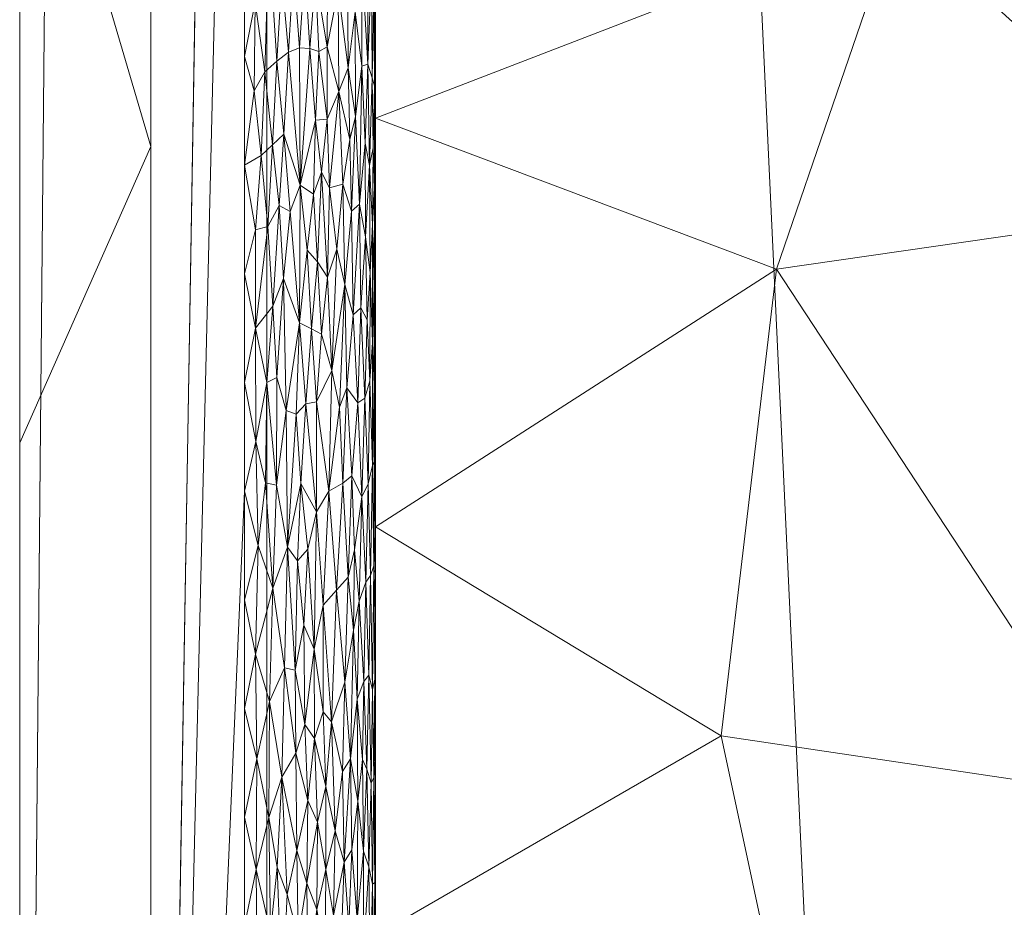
# Model space of a CAD drawing. Header units: millimetres. Extents: x -300 to 300, y 0 to 450.
# Tile 42 of 256: x -300 to -285, y 252 to 265. Entities that reach past the tile are written whole.
import ezdxf

# ---------------------------------------------------------------- set-up
doc = ezdxf.new("R2010")
doc.units = ezdxf.units.MM
doc.layers.add('A-GENM', color=13, linetype='Continuous')

# ---------------------------------------------------------------- blocks, each defined once
blk = doc.blocks.new('MODEL_CCAS0420-1080410R0 - MODEL_CCAS0420-1080410R0-453240-Preview')
at = {"layer": 'A-GENM', "lineweight": 9}
mesh = blk.add_polyface(dxfattribs=at)
corners = [(-296.159, -20, -110), (-295.657, -15.55, -110), (-294.177, -11.323, -110), (-291.793, -7.531, -110), (-288.625, -4.364, -110), (-284.831, -1.981, -110), (-280.602, -0.502, -110), (-276.147, 0, -110), (276.147, 0, -110), (280.596, -0.501, -110), (284.825, -1.978, -110), (288.619, -4.359, -110), (291.788, -7.525, -110), (294.174, -11.316, -110), (295.656, -15.545, -110), (296.159, -20, -110), (296.159, -426.171, -110), (295.658, -430.617, -110), (294.182, -434.842, -110), (291.802, -438.632, -110), (288.638, -441.797, -110), (284.848, -444.179, -110), (280.622, -445.657, -110), (276.171, -446.159, -110), (-276.171, -446.159, -110), (-280.617, -445.658, -110), (-284.842, -444.182, -110), (-288.632, -441.802, -110), (-291.797, -438.638, -110), (-294.179, -434.848, -110), (-295.657, -430.622, -110), (-296.159, -426.171, -110)]
mesh.append_faces([[corners[k] for k in face] for face in [(15, 12, 13, 14)]], dxfattribs={"vtx0": -1})
mesh.append_faces([[corners[k] for k in face] for face in [(16, 8, 15)]], dxfattribs={"vtx0": -1, "vtx1": -1})
mesh.append_faces([[corners[k] for k in face] for face in [(24, 31, 7, 8)]], dxfattribs={"vtx0": -1, "vtx1": -1, "vtx3": -1})
mesh.append_faces([[corners[k] for k in face] for face in [(31, 24, 25, 30), (18, 21, 22, 17), (17, 22, 23, 16)]], dxfattribs={"vtx0": -1, "vtx2": -1})
mesh.append_faces([[corners[k] for k in face] for face in [(0, 3, 4, 5), (0, 5, 6, 7)]], dxfattribs={"vtx0": -1, "vtx3": -1})
mesh.append_faces([[corners[k] for k in face] for face in [(28, 29, 27)]], dxfattribs={"vtx1": -1})
mesh.append_faces([[corners[k] for k in face] for face in [(25, 26, 30), (11, 12, 15, 10), (9, 10, 15, 8), (31, 0, 7)]], dxfattribs={"vtx1": -1, "vtx2": -1})
mesh.append_faces([[corners[k] for k in face] for face in [(23, 24, 8, 16)]], dxfattribs={"vtx1": -1, "vtx2": -1, "vtx3": -1})
mesh.append_faces([[corners[k] for k in face] for face in [(26, 27, 29, 30)]], dxfattribs={"vtx1": -1, "vtx3": -1})
mesh.append_faces([[corners[k] for k in face] for face in [(19, 20, 21, 18)]], dxfattribs={"vtx2": -1})
mesh.append_faces([[corners[k] for k in face] for face in [(0, 1, 2, 3)]], dxfattribs={"vtx3": -1})
mesh = blk.add_polyface(dxfattribs=at)
corners = [(-279.918, -2), (-292.651, -7.27), (-297.929, -20), (-297.929, -224.97), (-297.929, -429.94), (-292.661, -442.661), (-279.94, -447.929), (0, -447.929), (279.94, -447.929), (292.661, -442.661), (297.929, -429.94), (297.929, -224.97), (297.929, -20), (292.651, -7.27), (279.918, -2), (0, -2), (0, -3.5), (13.257, -3.5), (26.515, -3.5), (39.772, -3.5), (53.029, -3.5), (66.287, -3.5), (79.544, -3.5), (92.801, -3.5), (106.059, -3.5), (119.316, -3.5), (132.573, -3.5), (145.831, -3.5), (159.088, -3.5), (172.345, -3.5), (185.603, -3.5), (198.86, -3.5), (212.117, -3.5), (225.375, -3.5), (238.632, -3.5), (251.889, -3.5), (265.147, -3.5), (278.404, -3.5), (291.028, -7.487), (296.497, -19.511), (296.5, -32.769), (296.5, -46.026), (296.5, -59.283), (296.5, -72.541), (296.5, -85.798), (296.5, -99.055), (296.5, -112.313), (296.5, -125.57), (296.5, -138.827), (296.5, -152.085), (296.5, -165.342), (296.5, -178.599), (296.5, -191.857), (296.5, -205.114), (296.5, -218.371), (296.5, -231.629), (296.5, -244.886), (296.5, -258.143), (296.499, -271.401), (296.499, -284.658), (296.499, -297.915), (296.499, -311.173), (296.499, -324.43), (296.499, -337.687), (296.5, -350.945), (296.5, -364.202), (296.5, -377.459), (296.5, -390.717), (296.5, -403.974), (296.5, -417.231), (296.497, -430.489), (291.028, -442.513), (278.404, -446.5), (265.147, -446.5), (251.889, -446.5), (238.632, -446.5), (225.375, -446.5), (212.117, -446.5), (198.86, -446.5), (185.603, -446.5), (172.345, -446.5), (159.088, -446.5), (145.831, -446.5), (132.573, -446.5), (119.316, -446.5), (106.059, -446.5), (92.801, -446.5), (79.544, -446.5), (66.287, -446.5), (53.029, -446.5), (39.772, -446.5), (26.515, -446.5), (13.257, -446.5), (0, -446.5), (-12.926, -446.5), (-25.852, -446.5), (-38.777, -446.5), (-51.703, -446.5), (-64.629, -446.5), (-77.555, -446.5), (-90.48, -446.5), (-103.406, -446.5), (-116.332, -446.5), (-129.258, -446.5), (-142.183, -446.5), (-155.109, -446.5), (-168.035, -446.5), (-180.961, -446.5), (-193.887, -446.5), (-206.812, -446.5), (-219.738, -446.5), (-232.664, -446.5), (-245.59, -446.5), (-258.515, -446.5), (-271.441, -446.5), (-284.356, -445.968), (-294.544, -438.124), (-296.5, -425.35), (-296.5, -412.424), (-296.5, -399.498), (-296.5, -386.572), (-296.5, -373.646), (-296.5, -360.721), (-296.5, -347.795), (-296.499, -334.869), (-296.499, -321.943), (-296.499, -309.018), (-296.499, -296.092), (-296.499, -283.166), (-296.499, -270.24), (-296.5, -257.315), (-296.5, -244.389), (-296.5, -231.463), (-296.5, -218.537), (-296.5, -205.611), (-296.5, -192.686), (-296.5, -179.76), (-296.5, -166.834), (-296.5, -153.908), (-296.5, -140.983), (-296.5, -128.057), (-296.5, -115.131), (-296.5, -102.205), (-296.5, -89.28), (-296.5, -76.354), (-296.5, -63.428), (-296.5, -50.502), (-296.5, -37.576), (-296.5, -24.651), (-294.544, -11.876), (-284.356, -4.032), (-271.441, -3.5), (-258.515, -3.5), (-245.59, -3.5), (-232.664, -3.5), (-219.738, -3.5), (-206.812, -3.5), (-193.887, -3.5), (-180.961, -3.5), (-168.035, -3.5), (-155.109, -3.5), (-142.183, -3.5), (-129.258, -3.5), (-116.332, -3.5), (-103.406, -3.5), (-90.48, -3.5), (-77.555, -3.5), (-64.629, -3.5), (-51.703, -3.5), (-38.777, -3.5), (-25.852, -3.5), (-12.926, -3.5), (-294.538, -438.129), (-294.547, -438.108)]
mesh.append_faces([[corners[k] for k in face] for face in [(116, 172, 173)]])
mesh.append_faces([[corners[k] for k in face] for face in [(118, 4, 117), (6, 115, 5), (115, 6, 114), (7, 104, 6), (1, 150, 0), (151, 0, 150)]], dxfattribs={"vtx0": -1, "vtx1": -1})
mesh.append_faces([[corners[k] for k in face] for face in [(4, 124, 125), (7, 99, 100), (2, 148, 149), (149, 1, 2), (2, 141, 142), (0, 151, 152), (0, 160, 161, 15), (15, 165, 166), (15, 170, 171), (8, 81, 82, 7), (8, 72, 73), (11, 61, 62, 10), (12, 46, 47, 11), (38, 13, 14, 37), (13, 38, 39, 12)]], dxfattribs={"vtx0": -1, "vtx2": -1})
mesh.append_faces([[corners[k] for k in face] for face in [(4, 118, 119, 120), (4, 120, 121, 122), (3, 128, 129, 130), (3, 130, 131, 132), (3, 138, 139, 140), (0, 154, 155, 156), (0, 156, 157, 158), (15, 161, 162, 163), (15, 163, 164, 165), (8, 73, 74, 75), (7, 86, 87, 88), (7, 83, 84, 85), (10, 68, 69, 70), (11, 55, 56, 57), (14, 28, 29, 30), (14, 32, 33, 34), (15, 19, 20, 21), (12, 44, 45, 46), (11, 49, 50, 51), (11, 47, 48, 49), (12, 39, 40, 41)]], dxfattribs={"vtx0": -1, "vtx3": -1})
mesh.append_faces([[corners[k] for k in face] for face in [(123, 124, 4, 122), (127, 128, 3, 126), (113, 114, 6, 112), (111, 112, 6, 110), (109, 110, 6, 108), (107, 108, 6, 106), (96, 97, 7, 95), (105, 106, 6, 104), (103, 104, 7, 102), (101, 102, 7, 100), (98, 99, 7, 97), (94, 95, 7, 93), (135, 136, 3, 134), (137, 138, 3, 136), (133, 134, 3, 132), (145, 146, 2, 144), (147, 148, 2, 146), (143, 144, 2, 142), (149, 150, 1), (153, 154, 0, 152), (159, 160, 0, 158), (169, 170, 15, 168), (167, 168, 15, 166), (78, 79, 8, 77), (80, 81, 8, 79), (76, 77, 8, 75), (91, 92, 7, 90), (89, 90, 7, 88), (85, 86, 7), (82, 83, 7), (67, 68, 10, 66), (65, 66, 10, 64), (60, 61, 11, 59), (58, 59, 11, 57), (63, 64, 10, 62), (54, 55, 11, 53), (26, 27, 15, 25), (31, 32, 14, 30), (16, 17, 15, 171), (18, 19, 15, 17), (24, 25, 15, 23), (22, 23, 15, 21), (34, 35, 14), (52, 53, 11, 51), (36, 37, 14, 35), (42, 43, 12, 41), (43, 44, 12), (92, 93, 7)]], dxfattribs={"vtx1": -1, "vtx2": -1})
mesh.append_faces([[corners[k] for k in face] for face in [(3, 4, 125, 126), (2, 3, 140, 141), (71, 72, 8, 9), (70, 71, 9, 10), (27, 28, 14, 15)]], dxfattribs={"vtx1": -1, "vtx3": -1})
mesh.append_faces([[corners[k] for k in face] for face in [(4, 173, 117), (115, 172, 5)]], dxfattribs={"vtx2": -1})
mesh = blk.add_polyface(dxfattribs=at)
corners = [(299.928, -429.94, -2.07), (298.043, -428.055, -56.035), (296.159, -426.171, -110), (296.159, -20, -110), (298.043, -20, -56.035), (299.928, -20, -2.07), (299.928, -224.97, -2.07)]
mesh.append_faces([[corners[k] for k in face] for face in [(6, 1, 2, 3)]], dxfattribs={"vtx0": -1, "vtx3": -1})
mesh.append_faces([[corners[k] for k in face] for face in [(3, 4, 6)]], dxfattribs={"vtx1": -1, "vtx2": -1})
mesh.append_faces([[corners[k] for k in face] for face in [(4, 5, 6), (6, 0, 1)]], dxfattribs={"vtx2": -1})
mesh = blk.add_polyface(dxfattribs=at)
corners = [(299.928, -429.94, -2.07), (299.928, -224.97, -2.07), (299.928, -20, -2.07), (299.368, -20, -0.611), (297.929, -20), (297.929, -224.97), (297.929, -429.94), (299.368, -429.94, -0.611), (299.928, -134.534, -2.07), (297.929, -122.485), (297.929, -77.267), (297.929, -173.727), (299.928, -77.267, -2.07), (299.928, -105.901, -2.07), (299.928, -179.752, -2.07), (299.928, -120.217, -2.07), (299.928, -315.406, -2.07), (297.929, -327.455), (297.929, -276.212), (297.929, -250.591), (299.928, -372.673, -2.07), (299.928, -270.188, -2.07), (299.928, -344.039, -2.07), (297.929, -378.697), (297.929, -353.076), (297.929, -48.634), (299.928, -48.634, -2.07), (299.928, -62.95, -2.07), (299.928, -401.306, -2.07), (297.929, -404.319), (297.929, -391.508), (297.929, -34.317), (299.928, -415.623, -2.07), (299.928, -34.317, -2.07), (297.929, -415.623), (299.928, -202.361, -2.07), (297.929, -199.349), (297.929, -186.538), (297.929, -148.106), (297.929, -301.834), (299.928, -157.143, -2.07), (299.928, -292.797, -2.07), (297.929, -99.876), (299.928, -247.579, -2.07), (297.929, -237.781), (299.928, -258.883, -2.07), (299.928, -329.722, -2.07), (299.928, -358.356, -2.07), (297.929, -62.95), (299.928, -386.99, -2.07), (297.929, -212.159), (297.929, -135.296), (297.929, -314.644), (297.929, -160.917), (297.929, -289.023), (299.928, -91.584, -2.07), (297.929, -263.402), (297.929, -340.266), (297.929, -365.887)]
mesh.append_faces([[corners[k] for k in face] for face in [(35, 50, 1), (45, 56, 21), (41, 39, 16)]], dxfattribs={"vtx0": -1, "vtx1": -1})
mesh.append_faces([[corners[k] for k in face] for face in [(31, 33, 3), (32, 34, 7)]], dxfattribs={"vtx0": -1, "vtx1": -1, "vtx2": -1})
mesh.append_faces([[corners[k] for k in face] for face in [(18, 41, 21, 56), (14, 11, 37, 35), (28, 30, 29, 32), (32, 29, 34), (40, 53, 11, 14), (30, 28, 49)]], dxfattribs={"vtx0": -1, "vtx2": -1})
mesh.append_faces([[corners[k] for k in face] for face in [(16, 39, 52, 17), (9, 8, 15, 13), (1, 50, 5, 44), (35, 37, 36, 50)]], dxfattribs={"vtx0": -1, "vtx3": -1})
mesh.append_faces([[corners[k] for k in face] for face in [(54, 39, 41, 18), (51, 38, 8, 9)]], dxfattribs={"vtx1": -1, "vtx2": -1})
mesh.append_faces([[corners[k] for k in face] for face in [(47, 22, 24, 58), (10, 42, 55, 12), (43, 1, 44, 19), (46, 16, 17, 57), (22, 46, 57, 24), (20, 47, 58, 23), (49, 20, 23, 30), (27, 26, 25, 48), (12, 27, 48, 10), (26, 33, 31, 25), (40, 8, 38, 53), (42, 9, 13, 55), (45, 43, 19, 56)]], dxfattribs={"vtx1": -1, "vtx3": -1})
mesh.append_faces([[corners[k] for k in face] for face in [(34, 6, 7), (3, 4, 31), (33, 2, 3), (7, 0, 32)]], dxfattribs={"vtx2": -1})
mesh = blk.add_polyface(dxfattribs=at)
corners = [(294.5, -225, -2), (294.5, -218.953, -2), (294.5, -220.209, -5.001), (294.5, -226.441, -5.001), (294.5, -301.218, -5), (294.5, -303.606, -2), (294.5, -297.559, -2), (294.5, -294.989, -5), (294.5, -207.745, -5), (294.5, -212.907, -2), (294.5, -206.86, -2), (294.5, -158.487, -2), (294.5, -157.893, -5), (294.5, -164.124, -5), (294.5, -164.534, -2), (294.5, -195.281, -5), (294.5, -200.813, -2), (294.5, -194.767, -2), (294.5, -189.049, -5), (294.5, -182.674, -2), (294.5, -176.627, -2), (294.5, -176.586, -5), (294.5, -182.817, -5), (294.5, -201.513, -5), (294.5, -188.72, -2), (294.5, -170.581, -2), (294.5, -170.355, -5), (294.5, -261.279, -2), (294.5, -257.603, -5), (294.5, -263.835, -5), (294.5, -213.977, -5), (294.5, -282.532, -5), (294.5, -285.466, -2), (294.5, -279.419, -2), (294.5, -276.3, -5), (294.5, -309.652, -2), (294.5, -307.447, -5), (294.5, -313.675, -5), (294.5, -315.699, -2), (294.5, -319.904, -5), (294.5, -321.745, -2), (294.5, -267.326, -2), (294.5, -270.067, -5), (294.5, -249.186, -2), (294.5, -243.14, -2), (294.5, -245.138, -5.001), (294.5, -251.37, -5), (294.5, -291.512, -2), (294.5, -288.761, -5), (294.5, -273.373, -2), (294.5, -255.233, -2), (294.5, -238.905, -5.001), (294.5, -237.093, -2), (294.5, -232.673, -5.001), (294.5, -231.046, -2)]
mesh.append_faces([[corners[k] for k in face] for face in [(7, 47, 48), (35, 37, 38), (36, 5, 4), (49, 34, 33), (2, 1, 30), (0, 3, 54), (45, 44, 51)]], dxfattribs={"vtx0": -1, "vtx1": -1})
mesh.append_faces([[corners[k] for k in face] for face in [(4, 5, 6, 7), (8, 9, 10), (11, 12, 13, 14), (15, 16, 17, 18), (25, 26, 21, 20), (27, 28, 29), (30, 1, 9, 8), (31, 32, 33, 34), (38, 37, 39, 40), (51, 44, 52, 53), (7, 6, 47), (54, 3, 53, 52), (32, 31, 48, 47), (28, 27, 50), (16, 15, 23)]], dxfattribs={"vtx0": -1, "vtx2": -1})
mesh.append_faces([[corners[k] for k in face] for face in [(17, 24, 18), (25, 14, 26), (13, 26, 14)]], dxfattribs={"vtx1": -1, "vtx2": -1})
mesh.append_faces([[corners[k] for k in face] for face in [(0, 1, 2, 3), (19, 20, 21, 22), (10, 16, 23, 8), (24, 19, 22, 18), (35, 5, 36, 37), (41, 27, 29, 42), (43, 44, 45, 46), (49, 41, 42, 34), (46, 28, 50, 43)]], dxfattribs={"vtx1": -1, "vtx3": -1})
mesh = blk.add_polyface(dxfattribs=at)
corners = [(276.107, -272.481, -44.639), (282.016, -269.718, -31.903), (275.388, -265.367, -46.188), (276.165, -250.005, -44.513), (280.758, -249.705, -34.616), (282.431, -244.751, -31.009), (269.899, -262.326, -58.018), (276.293, -257.568, -44.238), (287.781, -247.647, -19.481), (283.118, -253.504, -29.53), (289.232, -254.413, -16.353), (269.899, -254.972, -58.018), (269.898, -247.618, -58.018), (288.389, -261.532, -18.17), (294.5, -257.603, -5), (269.899, -269.68, -58.018), (281.696, -262.495, -32.593), (281.797, -276.441, -32.376), (287.714, -272.183, -19.623), (294.5, -263.835, -5), (294.5, -276.3, -5), (294.5, -270.067, -5), (286.547, -266.902, -22.14), (294.5, -251.37, -5), (294.5, -245.138, -5.001)]
mesh.append_faces([[corners[k] for k in face] for face in [(11, 3, 12)]], dxfattribs={"vtx0": -1, "vtx1": -1})
mesh.append_faces([[corners[k] for k in face] for face in [(0, 1, 2), (3, 4, 5), (6, 2, 7), (8, 9, 10), (4, 7, 9), (11, 7, 3), (13, 14, 10), (9, 13, 10), (16, 9, 7), (0, 2, 15), (7, 2, 16), (17, 18, 1), (17, 1, 0), (13, 9, 16), (13, 22, 19), (16, 1, 22), (8, 5, 4), (8, 10, 23), (22, 1, 18), (2, 1, 16), (22, 18, 21), (16, 22, 13), (7, 4, 3), (8, 4, 9)]], dxfattribs={"vtx0": -1, "vtx1": -1, "vtx2": -1})
mesh.append_faces([[corners[k] for k in face] for face in [(7, 11, 6), (13, 19, 14), (8, 23, 24), (10, 14, 23)]], dxfattribs={"vtx0": -1, "vtx2": -1})
mesh.append_faces([[corners[k] for k in face] for face in [(6, 15, 2), (20, 21, 18), (21, 19, 22)]], dxfattribs={"vtx1": -1, "vtx2": -1})
mesh = blk.add_polyface(dxfattribs=at)
corners = [(294.5, -252.21, -2), (294.511, -252.178, -1.787), (294.504, -251.134, -1.862), (295.397, -251.766, -0.336), (295.381, -250.129, -0.347), (295.269, -251.037, -0.426), (294.744, -249.867, -1.042), (294.685, -251.098, -1.159), (294.78, -251.606, -0.979), (294.547, -252.154, -1.567), (294.525, -253.778, -1.685), (294.527, -250.698, -1.674), (294.584, -250.555, -1.427), (296.001, -252.409, -0.069), (295.925, -250.378, -0.09), (295.847, -251.993, -0.116), (296.32, -252.374, -0.009), (296.5, -251.515), (296.307, -250.686, -0.011), (295.681, -251.347, -0.183), (295.702, -252.665, -0.173), (295.549, -252.167, -0.247), (295.532, -250.755, -0.256), (295.388, -253.096, -0.342), (296.131, -253.171, -0.038), (296.103, -251.414, -0.044), (294.568, -253.69, -1.481), (294.606, -252.416, -1.356), (294.684, -252.653, -1.161), (294.771, -253.417, -0.994), (295.043, -250.808, -0.629), (294.889, -250.236, -0.814), (294.907, -251.509, -0.79), (294.862, -252.674, -0.853), (295.142, -251.674, -0.532), (294.982, -252.486, -0.697), (295.117, -252.963, -0.555), (295.188, -249.771, -0.491), (296.5, -253.172), (295.261, -252.374, -0.432), (294.5, -250.698, -2), (295.534, -253.426, -0.255), (295.929, -253.785, -0.089)]
mesh.append_faces([[corners[k] for k in face] for face in [(0, 2, 40)]], dxfattribs={"vtx0": -1, "vtx1": -1})
mesh.append_faces([[corners[k] for k in face] for face in [(0, 1, 2), (3, 4, 5), (6, 7, 8), (9, 1, 10), (11, 9, 12), (13, 14, 15), (16, 17, 18), (15, 19, 20), (21, 19, 22), (21, 3, 23), (24, 16, 25), (9, 26, 27), (12, 9, 27), (9, 11, 1), (7, 27, 28), (8, 28, 29), (28, 8, 7), (30, 31, 32), (8, 33, 32), (34, 35, 36), (5, 37, 34), (37, 30, 34), (18, 25, 16), (13, 24, 25), (34, 36, 39), (32, 33, 35), (8, 29, 33), (30, 32, 35), (8, 32, 31), (34, 39, 5), (35, 34, 30), (3, 5, 39), (23, 3, 39), (3, 21, 22), (27, 7, 12), (11, 2, 1), (3, 22, 4), (20, 19, 21), (14, 19, 15), (41, 20, 21), (14, 13, 25), (42, 13, 15)]], dxfattribs={"vtx0": -1, "vtx1": -1, "vtx2": -1})
mesh.append_faces([[corners[k] for k in face] for face in [(38, 17, 16)]], dxfattribs={"vtx1": -1, "vtx2": -1})
mesh = blk.add_polyface(dxfattribs=at)
corners = [(295.549, -252.167, -0.247), (295.388, -253.096, -0.342), (295.534, -253.426, -0.255), (294.634, -253.905, -1.278), (294.568, -253.69, -1.481), (294.601, -255.34, -1.371), (294.684, -252.653, -1.161), (294.606, -252.416, -1.356), (295.578, -254.589, -0.232), (295.719, -254.151, -0.166), (294.771, -253.417, -0.994), (294.782, -254.974, -0.975), (294.881, -254.061, -0.826), (295.302, -254.782, -0.401), (295.433, -254.373, -0.313), (295.258, -253.644, -0.434), (294.702, -254.051, -1.124), (295.004, -253.872, -0.672), (294.982, -252.486, -0.697), (294.546, -255.121, -1.573), (294.547, -252.154, -1.567), (294.525, -253.778, -1.685), (294.5, -252.21, -2), (294.5, -253.721, -2), (294.506, -254.053, -1.845), (296.118, -254.938, -0.041), (296.131, -253.171, -0.038), (295.929, -253.785, -0.089), (295.117, -252.963, -0.555), (295.847, -251.993, -0.116), (295.702, -252.665, -0.173), (294.682, -255.241, -1.165), (294.511, -255.276, -1.789), (294.862, -252.674, -0.853), (294.971, -255.234, -0.71), (294.511, -252.178, -1.787), (296.313, -254.065, -0.01), (296.32, -252.374, -0.009), (296.5, -253.172), (295.888, -255.451, -0.102), (296.5, -254.829), (296.001, -252.409, -0.069), (295.172, -254.629, -0.505), (295.261, -252.374, -0.432), (294.5, -255.233, -2)]
mesh.append_faces([[corners[k] for k in face] for face in [(38, 36, 40), (44, 24, 23)]], dxfattribs={"vtx0": -1, "vtx1": -1})
mesh.append_faces([[corners[k] for k in face] for face in [(0, 1, 2), (3, 4, 5), (6, 7, 3), (8, 9, 2), (10, 11, 12), (13, 14, 15), (11, 10, 16), (17, 18, 12), (5, 4, 19), (4, 20, 21), (25, 26, 27), (17, 28, 18), (14, 1, 15), (29, 30, 27), (6, 3, 16), (16, 3, 31), (4, 3, 7), (4, 21, 19), (24, 32, 21), (12, 33, 10), (17, 12, 34), (33, 12, 18), (24, 35, 22), (36, 37, 26), (36, 38, 37), (26, 25, 36), (39, 27, 9), (27, 26, 41), (34, 42, 17), (42, 15, 28), (42, 28, 17), (15, 1, 43), (1, 14, 2), (28, 15, 43), (15, 42, 13), (8, 2, 14), (30, 2, 9), (27, 30, 9), (6, 16, 10), (35, 24, 21)]], dxfattribs={"vtx0": -1, "vtx1": -1, "vtx2": -1})
mesh.append_faces([[corners[k] for k in face] for face in [(22, 23, 24)]], dxfattribs={"vtx1": -1, "vtx2": -1})
mesh = blk.add_polyface(dxfattribs=at)
corners = [(295.097, -256.633, -0.574), (294.971, -255.234, -0.71), (294.92, -256.833, -0.773), (294.601, -255.34, -1.371), (294.682, -255.241, -1.165), (294.634, -253.905, -1.278), (296.118, -254.938, -0.041), (296.331, -255.657, -0.008), (296.313, -254.065, -0.01), (295.172, -254.629, -0.505), (295.888, -255.451, -0.102), (296.07, -256.666, -0.051), (294.65, -256.758, -1.24), (294.525, -253.778, -1.685), (294.511, -255.276, -1.789), (294.546, -255.121, -1.573), (294.881, -254.061, -0.826), (294.838, -256.025, -0.887), (295.3, -256.409, -0.403), (294.75, -256.466, -1.032), (294.578, -256.857, -1.446), (294.782, -254.974, -0.975), (294.506, -254.053, -1.845), (294.5, -255.233, -2), (294.526, -257.004, -1.674), (294.5, -256.744, -2), (294.504, -256.313, -1.863), (295.595, -256.104, -0.223), (295.578, -254.589, -0.232), (295.437, -255.737, -0.311), (295.844, -257.293, -0.117), (296.5, -256.486), (296.5, -254.829), (296.293, -257.315, -0.012), (295.719, -254.151, -0.166), (295.728, -255.416, -0.162), (295.929, -253.785, -0.089), (295.433, -254.373, -0.313), (295.302, -254.782, -0.401), (294.82, -257.251, -0.915), (294.702, -254.051, -1.124), (295.402, -257.829, -0.333), (295.69, -257.085, -0.179), (295.536, -257.262, -0.254)]
mesh.append_faces([[corners[k] for k in face] for face in [(0, 1, 2), (3, 4, 5), (6, 7, 8), (1, 0, 9), (6, 10, 11), (4, 3, 12), (13, 14, 15), (6, 11, 7), (16, 17, 1), (0, 18, 9), (4, 12, 19), (20, 12, 3), (21, 4, 19), (22, 23, 14), (20, 15, 24), (24, 15, 14), (26, 24, 14), (15, 20, 3), (17, 21, 19), (21, 17, 16), (27, 28, 29), (10, 30, 11), (8, 7, 32), (7, 11, 33), (34, 35, 10), (30, 10, 35), (33, 31, 7), (6, 36, 10), (29, 28, 37), (35, 28, 27), (9, 18, 38), (29, 38, 18), (23, 26, 14), (39, 17, 19), (1, 17, 2), (21, 40, 4), (38, 29, 37), (41, 29, 18), (28, 35, 34), (35, 27, 42), (35, 42, 30), (29, 43, 27)]], dxfattribs={"vtx0": -1, "vtx1": -1, "vtx2": -1})
mesh.append_faces([[corners[k] for k in face] for face in [(7, 31, 32)]], dxfattribs={"vtx0": -1, "vtx2": -1})
mesh.append_faces([[corners[k] for k in face] for face in [(23, 25, 26)]], dxfattribs={"vtx1": -1, "vtx2": -1})
mesh = blk.add_polyface(dxfattribs=at)
corners = [(294.92, -256.833, -0.773), (294.838, -256.025, -0.887), (294.82, -257.251, -0.915), (294.712, -258.06, -1.104), (294.65, -256.758, -1.24), (294.612, -258.256, -1.34), (294.506, -257.5, -1.847), (294.504, -256.313, -1.863), (294.5, -256.744, -2), (294.666, -259.564, -1.202), (295.3, -256.409, -0.403), (295.097, -256.633, -0.574), (295.216, -258.145, -0.468), (296.325, -258.9, -0.009), (296.5, -258.143), (296.293, -257.315, -0.012), (295.403, -259.508, -0.333), (295.402, -257.829, -0.333), (294.578, -256.857, -1.446), (295.844, -257.293, -0.117), (295.642, -258.262, -0.2), (295.713, -259.317, -0.168), (295.865, -259.377, -0.11), (296.014, -258.237, -0.065), (294.938, -259.722, -0.75), (295.002, -258.265, -0.674), (294.861, -258.379, -0.853), (295.053, -259.427, -0.618), (295.536, -257.262, -0.254), (295.437, -255.737, -0.311), (294.772, -259.492, -0.992), (294.75, -256.466, -1.032), (294.549, -258.537, -1.557), (294.588, -259.825, -1.411), (294.521, -258.599, -1.706), (294.505, -258.896, -1.848), (294.5, -258.256, -2), (294.526, -257.004, -1.674), (296.5, -256.486), (296.07, -256.666, -0.051), (296.18, -258.272, -0.029), (295.69, -257.085, -0.179), (295.566, -259.477, -0.238), (296.157, -259.8, -0.033), (295.595, -256.104, -0.223)]
mesh.append_faces([[corners[k] for k in face] for face in [(0, 1, 2), (3, 4, 5), (6, 7, 8), (9, 3, 5), (10, 11, 12), (13, 14, 15), (12, 16, 17), (18, 5, 4), (19, 20, 21), (19, 22, 23), (24, 25, 26), (0, 26, 25), (26, 2, 3), (11, 0, 25), (25, 27, 12), (17, 28, 29), (25, 12, 11), (12, 17, 10), (26, 3, 30), (3, 31, 4), (32, 33, 5), (18, 32, 5), (34, 6, 35), (35, 6, 36), (32, 18, 37), (39, 23, 40), (19, 41, 20), (19, 23, 39), (42, 17, 16), (20, 41, 28), (42, 20, 17), (19, 21, 22), (40, 13, 15), (32, 37, 34), (6, 34, 37), (37, 7, 6), (3, 2, 31), (0, 2, 26), (39, 40, 15), (43, 40, 23), (28, 41, 44), (20, 28, 17)]], dxfattribs={"vtx0": -1, "vtx1": -1, "vtx2": -1})
mesh.append_faces([[corners[k] for k in face] for face in [(15, 14, 38)]], dxfattribs={"vtx0": -1, "vtx2": -1})
mesh.append_faces([[corners[k] for k in face] for face in [(8, 36, 6)]], dxfattribs={"vtx1": -1, "vtx2": -1})
mesh = blk.add_polyface(dxfattribs=at)
corners = [(294.505, -258.896, -1.848), (294.505, -260.524, -1.857), (294.521, -259.768, -1.711), (296.33, -260.629, -0.008), (296.325, -258.9, -0.009), (296.157, -259.8, -0.033), (295.476, -260.618, -0.288), (295.566, -259.477, -0.238), (295.403, -259.508, -0.333), (294.548, -260.414, -1.563), (294.549, -258.537, -1.557), (294.84, -260.833, -0.884), (294.938, -259.722, -0.75), (294.772, -259.492, -0.992), (294.861, -258.379, -0.853), (295.053, -259.427, -0.618), (295.002, -258.265, -0.674), (294.521, -258.599, -1.706), (294.5, -259.768, -2), (296.5, -261.458), (296.5, -259.8), (294.971, -261.298, -0.71), (294.725, -260.942, -1.078), (295.17, -259.986, -0.507), (295.216, -258.145, -0.468), (294.666, -259.564, -1.202), (294.631, -260.756, -1.288), (294.712, -258.06, -1.104), (294.612, -258.256, -1.34), (294.588, -259.825, -1.411), (294.524, -261.273, -1.692), (295.327, -260.539, -0.383), (295.232, -261.41, -0.455), (294.5, -261.279, -2), (294.5, -258.256, -2), (294.582, -261.481, -1.432), (295.713, -259.317, -0.168), (295.642, -258.262, -0.2), (295.904, -261.388, -0.097), (295.865, -259.377, -0.11), (295.662, -260.713, -0.191), (296.004, -259.879, -0.068), (296.014, -258.237, -0.065), (296.18, -258.272, -0.029), (296.069, -260.964, -0.052), (296.5, -258.143)]
mesh.append_faces([[corners[k] for k in face] for face in [(33, 1, 18)]], dxfattribs={"vtx0": -1, "vtx1": -1})
mesh.append_faces([[corners[k] for k in face] for face in [(0, 1, 2), (3, 4, 5), (6, 7, 8), (9, 10, 2), (11, 12, 13), (12, 14, 13), (15, 16, 12), (0, 2, 17), (18, 1, 0), (12, 11, 21), (11, 13, 22), (15, 21, 23), (8, 24, 23), (25, 22, 13), (25, 26, 22), (27, 25, 13), (25, 28, 29), (1, 30, 2), (31, 23, 32), (8, 31, 6), (30, 9, 2), (17, 2, 10), (9, 35, 29), (7, 36, 37), (38, 39, 40), (10, 9, 29), (23, 31, 8), (6, 40, 7), (36, 40, 39), (40, 36, 7), (41, 42, 39), (5, 4, 43), (44, 3, 5), (3, 20, 4), (25, 29, 26), (21, 15, 12), (24, 15, 23), (41, 44, 5), (42, 41, 5), (38, 41, 39)]], dxfattribs={"vtx0": -1, "vtx1": -1, "vtx2": -1})
mesh.append_faces([[corners[k] for k in face] for face in [(3, 19, 20), (0, 34, 18)]], dxfattribs={"vtx0": -1, "vtx2": -1})
mesh.append_faces([[corners[k] for k in face] for face in [(20, 45, 4)]], dxfattribs={"vtx1": -1, "vtx2": -1})
mesh = blk.add_polyface(dxfattribs=at)
corners = [(295.094, -261.835, -0.577), (294.971, -261.298, -0.71), (294.999, -262.824, -0.677), (294.588, -259.825, -1.411), (294.582, -261.481, -1.432), (294.631, -260.756, -1.288), (294.652, -262.025, -1.233), (294.747, -262.519, -1.037), (294.725, -260.942, -1.078), (294.546, -262.218, -1.573), (294.548, -260.414, -1.563), (294.868, -262.413, -0.843), (294.84, -260.833, -0.884), (295.201, -262.768, -0.481), (294.594, -263.112, -1.393), (295.449, -262.676, -0.303), (295.652, -262.809, -0.196), (295.544, -261.818, -0.25), (295.232, -261.41, -0.455), (296.33, -260.629, -0.008), (296.334, -262.132, -0.008), (296.5, -261.458), (295.904, -261.388, -0.097), (296.069, -260.964, -0.052), (296.004, -259.879, -0.068), (294.5, -261.279, -2), (294.505, -261.862, -1.852), (294.505, -260.524, -1.857), (294.524, -261.273, -1.692), (294.518, -262.759, -1.727), (294.5, -262.791, -2), (295.662, -260.713, -0.191), (295.476, -260.618, -0.288), (295.805, -262.409, -0.131), (295.969, -262.501, -0.077), (295.323, -263.008, -0.386), (295.17, -259.986, -0.507), (295.327, -260.539, -0.383), (295.387, -261.642, -0.343), (296.144, -262.182, -0.035), (296.244, -263.264, -0.019), (296.5, -263.115)]
mesh.append_faces([[corners[k] for k in face] for face in [(0, 1, 2), (3, 4, 5), (6, 7, 8), (9, 4, 10), (11, 12, 7), (12, 8, 7), (6, 5, 4), (11, 2, 1), (12, 11, 1), (0, 2, 13), (14, 6, 4), (15, 16, 17), (13, 18, 0), (19, 20, 21), (22, 23, 24), (25, 26, 27), (27, 26, 28), (9, 28, 29), (28, 26, 29), (31, 32, 17), (31, 16, 33), (22, 34, 23), (13, 35, 18), (36, 1, 0), (37, 18, 38), (36, 0, 18), (14, 4, 9), (10, 28, 9), (32, 37, 38), (17, 32, 38), (15, 17, 38), (31, 17, 16), (38, 18, 35), (38, 35, 15), (20, 19, 39), (39, 40, 20), (39, 23, 34), (33, 34, 22), (31, 33, 22), (8, 5, 6), (19, 23, 39)]], dxfattribs={"vtx0": -1, "vtx1": -1, "vtx2": -1})
mesh.append_faces([[corners[k] for k in face] for face in [(26, 25, 30)]], dxfattribs={"vtx0": -1, "vtx2": -1})
mesh.append_faces([[corners[k] for k in face] for face in [(41, 21, 20)]], dxfattribs={"vtx1": -1, "vtx2": -1})
mesh = blk.add_polyface(dxfattribs=at)
corners = [(294.868, -262.413, -0.843), (294.747, -262.519, -1.037), (294.809, -263.859, -0.932), (294.712, -264.624, -1.103), (295.417, -263.804, -0.324), (295.449, -262.676, -0.303), (295.323, -263.008, -0.386), (295.898, -263.59, -0.099), (295.969, -262.501, -0.077), (295.805, -262.409, -0.131), (294.62, -264.655, -1.315), (294.66, -263.453, -1.216), (294.594, -263.112, -1.393), (296.071, -263.424, -0.051), (296.192, -264.537, -0.027), (296.244, -263.264, -0.019), (294.652, -262.025, -1.233), (294.92, -264.602, -0.773), (294.894, -263.506, -0.807), (294.554, -264.446, -1.535), (294.5, -262.791, -2), (294.504, -263.547, -1.867), (294.505, -261.862, -1.852), (294.54, -263.379, -1.6), (294.546, -262.218, -1.573), (294.517, -264.325, -1.734), (295.061, -264.241, -0.61), (294.999, -262.824, -0.677), (295.201, -262.768, -0.481), (295.831, -264.84, -0.122), (295.652, -262.809, -0.196), (295.661, -264.905, -0.192), (296.004, -264.703, -0.068), (296.5, -263.115), (296.334, -262.132, -0.008), (295.239, -263.815, -0.449), (295.501, -264.897, -0.273), (294.5, -264.303, -2), (294.518, -262.759, -1.727), (296.144, -262.182, -0.035), (296.352, -264.249, -0.006), (296.5, -264.772), (295.368, -264.851, -0.355)]
mesh.append_faces([[corners[k] for k in face] for face in [(37, 21, 20), (33, 40, 41)]], dxfattribs={"vtx0": -1, "vtx1": -1})
mesh.append_faces([[corners[k] for k in face] for face in [(0, 1, 2), (2, 1, 3), (4, 5, 6), (7, 8, 9), (10, 11, 12), (13, 14, 15), (11, 1, 16), (2, 17, 18), (16, 12, 11), (10, 12, 19), (20, 21, 22), (23, 12, 24), (19, 23, 25), (13, 8, 7), (26, 27, 18), (18, 0, 2), (28, 27, 26), (29, 30, 31), (7, 32, 13), (33, 34, 15), (4, 6, 35), (36, 30, 4), (23, 24, 38), (25, 23, 38), (12, 23, 19), (25, 38, 21), (22, 21, 38), (30, 5, 4), (35, 6, 28), (26, 35, 28), (1, 11, 3), (13, 15, 39), (40, 33, 15), (15, 14, 40), (7, 30, 29), (14, 13, 32), (39, 8, 13), (7, 9, 30), (26, 18, 17), (27, 0, 18), (30, 36, 31), (35, 42, 4)]], dxfattribs={"vtx0": -1, "vtx1": -1, "vtx2": -1})
mesh = blk.add_polyface(dxfattribs=at)
corners = [(294.713, -266.311, -1.102), (294.712, -264.624, -1.103), (294.62, -264.655, -1.315), (294.54, -267.276, -1.602), (294.565, -266.121, -1.494), (294.527, -265.814, -1.672), (294.621, -266.359, -1.314), (295.07, -265.795, -0.601), (294.92, -264.602, -0.773), (294.931, -266.235, -0.759), (295.415, -265.981, -0.325), (295.241, -264.92, -0.448), (295.229, -266.856, -0.458), (295.061, -264.241, -0.61), (295.239, -263.815, -0.449), (295.898, -263.59, -0.099), (295.831, -264.84, -0.122), (296.004, -264.703, -0.068), (294.5, -264.303, -2), (294.5, -265.814, -2), (294.505, -265.25, -1.853), (294.554, -264.446, -1.535), (294.787, -266.525, -0.967), (294.814, -265.455, -0.925), (294.809, -263.859, -0.932), (294.517, -264.325, -1.734), (295.417, -263.804, -0.324), (295.368, -264.851, -0.355), (295.501, -264.897, -0.273), (295.661, -264.905, -0.192), (295.581, -266.129, -0.23), (295.753, -266.115, -0.152), (295.932, -265.971, -0.088), (296.5, -264.772), (296.352, -264.249, -0.006), (296.336, -265.6, -0.008), (296.499, -266.429), (294.504, -263.547, -1.867), (294.506, -266.57, -1.838), (296.129, -266.582, -0.038), (296.192, -264.537, -0.027), (294.66, -263.453, -1.216)]
mesh.append_faces([[corners[k] for k in face] for face in [(33, 35, 36)]], dxfattribs={"vtx0": -1, "vtx1": -1})
mesh.append_faces([[corners[k] for k in face] for face in [(0, 1, 2), (3, 4, 5), (2, 6, 0), (7, 8, 9), (10, 11, 12), (13, 8, 7), (13, 11, 14), (15, 16, 17), (4, 21, 5), (22, 23, 0), (2, 21, 4), (0, 23, 1), (24, 1, 23), (23, 8, 24), (21, 25, 5), (9, 8, 23), (9, 23, 22), (13, 7, 11), (26, 27, 28), (29, 30, 31), (16, 31, 32), (33, 34, 35), (7, 12, 11), (27, 10, 28), (37, 18, 20), (4, 6, 2), (19, 38, 20), (20, 5, 25), (17, 39, 40), (39, 35, 40), (5, 20, 38), (20, 25, 37), (14, 11, 27), (2, 1, 41), (39, 17, 32), (35, 34, 40), (31, 16, 29), (32, 17, 16), (29, 28, 30), (30, 28, 10), (10, 27, 11)]], dxfattribs={"vtx0": -1, "vtx1": -1, "vtx2": -1})
mesh.append_faces([[corners[k] for k in face] for face in [(18, 19, 20)]], dxfattribs={"vtx1": -1, "vtx2": -1})

msp = doc.modelspace()

# ---------------------------------------------------------------- block references
at = {"layer": 'A-GENM', "lineweight": 9, "rotation": 180}
msp.add_blockref('MODEL_CCAS0420-1080410R0 - MODEL_CCAS0420-1080410R0-453240-Preview', (0, 0, 850), dxfattribs=at)

doc.saveas('drawing.dxf')
